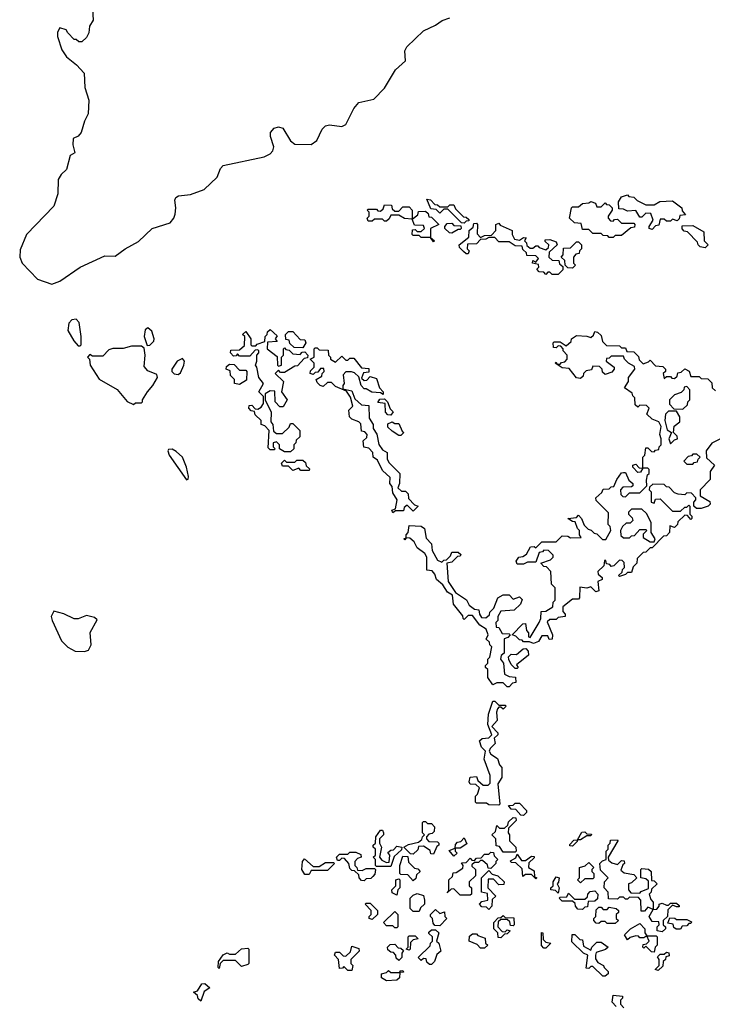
# Model space of a CAD drawing. Extents: x 2528705 to 2678277, y 911730 to 1023331.
# Tile 195 of 241: x 2642288 to 2645680, y 942675 to 947497. Entities that reach past the tile are written whole.
import ezdxf

# ---------------------------------------------------------------- set-up
doc = ezdxf.new("R2010")
doc.units = 0

msp = doc.modelspace()

# ---------------------------------------------------------------- linework, layer by layer
at = {"layer": '0CON20XD'}
for points in [[(2642642.5, 947575), (2642647.5, 947495), (2642630, 947465), (2642627, 947433), (2642615, 947410), (2642591.7, 947388.3), (2642578.3, 947388.3), (2642565, 947400), (2642555, 947400), (2642523.3, 947433.3), (2642515, 947447.5), (2642485, 947457.5), (2642473.6, 947436.4), (2642473.3, 947415), (2642495, 947350), (2642517.5, 947315), (2642566.4, 947276.4), (2642603.3, 947235), (2642607.5, 947165), (2642627, 947103), (2642623, 947037), (2642605, 947000), (2642590, 946945), (2642575, 946926.7), (2642550, 946915), (2642548.8, 946885), (2642557.5, 946845), (2642535, 946832.5), (2642516.7, 946763.3), (2642490.7, 946739.3), (2642475.8, 946715), (2642475.5, 946645), (2642455.3, 946584.7), (2642321.8, 946445), (2642290.2, 946369.8), (2642288.2, 946335), (2642301.1, 946305), (2642375, 946226.9), (2642445, 946202.5), (2642485, 946217.1), (2642585, 946286), (2642705, 946340.8), (2642755, 946338.8), (2642804.4, 946375.6), (2642869.3, 946410.7), (2642936.2, 946475), (2643025, 946501.9), (2643043.6, 946525), (2643050, 946545), (2643053.4, 946575), (2643047.2, 946612.8), (2643053.5, 946626.5), (2643065.7, 946634.3), (2643125, 946640.5), (2643190.8, 946665), (2643255, 946726.5), (2643270.9, 946769.1), (2643285, 946783.5), (2643485, 946825.5), (2643515, 946840.5), (2643527.9, 946855), (2643533.2, 946875), (2643516, 946925), (2643515.9, 946944.1), (2643534.5, 946965.5), (2643555, 946973.2), (2643576.3, 946966.3), (2643615, 946904.4), (2643635, 946887.5), (2643715, 946886.2), (2643743.5, 946905), (2643769.5, 946960.5), (2643785, 946976.9), (2643805, 946982.5), (2643865, 946974.4), (2643885, 946984.3), (2643925, 947062), (2643948.3, 947091.7), (2644021.7, 947108.3), (2644075, 947162.2), (2644128, 947252), (2644176.9, 947295), (2644174.3, 947345), (2644184.2, 947365), (2644265, 947443.3), (2644325, 947470), (2644356.4, 947493.6), (2644395, 947506.9)], [(2644465, 946500), (2644451.7, 946501.7), (2644385, 946570), (2644365, 946570), (2644345, 946550), (2644328.3, 946568.3), (2644301.7, 946571.7), (2644281.7, 946618.3), (2644300, 946615), (2644321.7, 946591.7), (2644335, 946590), (2644345, 946580), (2644385, 946580), (2644395, 946590), (2644415, 946590), (2644421.7, 946571.7), (2644461.7, 946531.7), (2644475, 946530), (2644488.3, 946518.3), (2644488.3, 946511.7), (2644475, 946510), (2644465, 946500)], [(2645385, 946470), (2645370, 946475), (2645370, 946485), (2645390, 946515), (2645378.3, 946548.3), (2645355, 946550), (2645335, 946530), (2645325, 946530), (2645305, 946562.5), (2645265, 946560), (2645245, 946570), (2645221.7, 946571.7), (2645220, 946605), (2645235, 946630), (2645265, 946640), (2645271.7, 946631.7), (2645295, 946627.5), (2645311.7, 946611.7), (2645355, 946590), (2645395, 946590), (2645423.6, 946606.4), (2645485, 946610), (2645530, 946575), (2645531.7, 946561.7), (2645548.3, 946541.7), (2645521.7, 946538.3), (2645518.3, 946521.7), (2645507.5, 946512.5), (2645485, 946520), (2645475, 946510), (2645455, 946510), (2645445, 946520), (2645425, 946520), (2645418.3, 946491.7), (2645401.7, 946488.3), (2645385, 946470)], [(2644315, 946410), (2644300, 946430), (2644255, 946430), (2644245, 946440), (2644215, 946440), (2644210, 946445), (2644211.7, 946468.3), (2644225, 946470), (2644235, 946460), (2644255, 946460), (2644270, 946475), (2644265, 946490), (2644221.7, 946491.7), (2644210, 946520), (2644173, 946523), (2644145, 946540), (2644105, 946540), (2644098.3, 946521.7), (2644085, 946510), (2644075, 946510), (2644065, 946520), (2644025, 946520), (2644015, 946510), (2643995, 946510), (2643990, 946525), (2644000, 946535), (2644000, 946555), (2643990, 946565), (2643995, 946570), (2644035, 946570), (2644041.7, 946561.7), (2644055, 946560), (2644068.3, 946571.7), (2644075, 946590), (2644108.3, 946588.3), (2644111.7, 946571.7), (2644125, 946560), (2644145, 946560), (2644165, 946580), (2644195, 946580), (2644210, 946565), (2644210, 946520), (2644238.3, 946541.7), (2644241.7, 946558.3), (2644275, 946560), (2644288.3, 946548.3), (2644291.7, 946531.7), (2644305, 946530), (2644340, 946495), (2644300, 946475), (2644300, 946430), (2644320, 946415), (2644315, 946410)], [(2645195, 946430), (2645175, 946430), (2645168.3, 946438.3), (2645145, 946440), (2645135, 946450), (2645095, 946450), (2645075, 946470), (2645045, 946470), (2645038.3, 946498.3), (2645005, 946502.5), (2644980, 946525), (2644990, 946575), (2644995, 946580), (2645025, 946580), (2645045, 946597.5), (2645075, 946600), (2645085, 946607.5), (2645108.3, 946598.3), (2645115, 946580), (2645135, 946580), (2645155, 946600), (2645161.7, 946591.7), (2645175, 946590), (2645190, 946575), (2645190, 946565), (2645170, 946535), (2645170, 946525), (2645181.7, 946511.7), (2645195, 946510), (2645201.7, 946518.3), (2645215, 946520), (2645235, 946500), (2645295, 946500), (2645300, 946495), (2645298.3, 946481.7), (2645281.7, 946478.3), (2645235, 946440), (2645205, 946440), (2645195, 946430)], [(2644405, 946452.5), (2644393, 946453), (2644370, 946475), (2644370, 946485), (2644381.7, 946498.3), (2644405, 946500), (2644415, 946490), (2644448.3, 946488.3), (2644450, 946475), (2644445, 946470), (2644435, 946470), (2644405, 946452.5)], [(2644925, 946250), (2644895, 946250), (2644885, 946260), (2644875, 946260), (2644865, 946250), (2644855, 946260), (2644831.7, 946261.7), (2644820, 946275), (2644830, 946285), (2644828.3, 946298.3), (2644800, 946305), (2644801.7, 946318.3), (2644815, 946310), (2644828.3, 946328.3), (2644815, 946340), (2644771.7, 946341.7), (2644770, 946355), (2644751.7, 946371.7), (2644748.3, 946388.3), (2644715, 946390), (2644685, 946410), (2644635, 946410), (2644615, 946430), (2644585, 946430), (2644571.7, 946421.7), (2644545, 946420), (2644525, 946400), (2644481.7, 946398.3), (2644480, 946375), (2644490, 946365), (2644485, 946350), (2644475, 946350), (2644461.7, 946361.7), (2644441.7, 946381.7), (2644440, 946395), (2644488.3, 946431.7), (2644490, 946465), (2644508.3, 946481.7), (2644511.7, 946498.3), (2644525, 946500), (2644530, 946495), (2644528.3, 946448.3), (2644545, 946430), (2644565, 946440), (2644598.3, 946441.7), (2644620, 946465), (2644620, 946495), (2644635, 946500), (2644641.7, 946491.7), (2644700, 946465), (2644700, 946445), (2644711.7, 946421.7), (2644735, 946417.5), (2644755, 946430), (2644768.3, 946428.3), (2644760, 946415), (2644770, 946405), (2644771.7, 946391.7), (2644788.3, 946378.3), (2644801.7, 946378.3), (2644815, 946390), (2644825, 946390), (2644831.7, 946381.7), (2644865, 946370), (2644878.3, 946381.7), (2644880, 946395), (2644861.7, 946411.7), (2644861.7, 946418.3), (2644885, 946420), (2644915, 946410), (2644920, 946395), (2644881.7, 946358.3), (2644880, 946335), (2644895, 946320), (2644928.3, 946318.3), (2644931.7, 946301.7), (2644948.3, 946288.3), (2644948.3, 946271.7), (2644925, 946250)], [(2645645, 946380), (2645620, 946385), (2645610, 946395), (2645608.3, 946408.3), (2645558.3, 946458.3), (2645541.7, 946461.7), (2645533, 946473), (2645532.5, 946487.5), (2645585, 946490), (2645638.3, 946458.3), (2645640, 946415), (2645660, 946395), (2645645, 946380)], [(2644995, 946280), (2644971.7, 946281.7), (2644960, 946295), (2644958.3, 946318.3), (2644940, 946335), (2644950, 946345), (2644951.7, 946378.3), (2644985, 946380), (2645015, 946410), (2645025, 946410), (2645040, 946395), (2645040, 946375), (2645030, 946365), (2645028.3, 946351.7), (2645011.7, 946348.3), (2645000, 946335), (2645000, 946305), (2645010, 946295), (2644995, 946280)], [(2642585, 945900), (2642590, 945905), (2642590, 945945), (2642580, 946015), (2642565, 946030), (2642543, 946027), (2642528.3, 946011.7), (2642523.3, 945975), (2642552.5, 945925), (2642575, 945900), (2642585, 945900)], [(2642911.7, 945901.7), (2642925, 945902.5), (2642945, 945922.5), (2642946, 945935), (2642935, 945972.5), (2642915, 945987.5), (2642902.3, 945977.7), (2642897.1, 945945), (2642911.7, 945901.7)], [(2643615, 945380), (2643585, 945380), (2643560, 945395), (2643560, 945415), (2643545, 945430), (2643530, 945425), (2643530, 945405), (2643540, 945395), (2643535, 945390), (2643515, 945390), (2643505, 945400), (2643510, 945485), (2643488.3, 945508.3), (2643470, 945515), (2643470, 945535), (2643441.7, 945561.7), (2643438.3, 945578.3), (2643421.7, 945581.7), (2643410, 945595), (2643411.7, 945608.3), (2643425, 945610), (2643441.7, 945591.7), (2643455, 945590), (2643470, 945600), (2643481.7, 945618.3), (2643481.7, 945651.7), (2643460, 945675), (2643482.5, 945715), (2643460, 945745), (2643450, 945795), (2643442.5, 945805), (2643450, 945825), (2643450, 945855), (2643460, 945865), (2643460, 945875), (2643455, 945880), (2643441.7, 945878.3), (2643415, 945850), (2643365, 945850), (2643355, 945860), (2643348.3, 945851.7), (2643335, 945850), (2643320, 945865), (2643321.7, 945878.3), (2643365, 945880), (2643388.3, 945901.7), (2643390, 945945), (2643380, 945955), (2643395, 945970), (2643420, 945935), (2643420, 945905), (2643425, 945900), (2643445, 945900), (2643451.7, 945908.3), (2643488.3, 945921.7), (2643490, 945945), (2643500, 945955), (2643501.7, 945968.3), (2643515, 945980), (2643548.3, 945948.3), (2643540, 945935), (2643548.3, 945921.7), (2643501.7, 945918.3), (2643500, 945885), (2643548.3, 945848.3), (2643550, 945805), (2643555, 945800), (2643570, 945805), (2643570, 945845), (2643580, 945855), (2643580, 945885), (2643585, 945890), (2643591.7, 945881.7), (2643608.3, 945878.3), (2643625, 945860), (2643661.7, 945858.3), (2643671.7, 945868.3), (2643685, 945870), (2643700, 945855), (2643698.3, 945841.7), (2643681.7, 945838.3), (2643648.3, 945801.7), (2643635, 945800), (2643585, 945770), (2643565, 945770), (2643555, 945780), (2643540, 945765), (2643580, 945725), (2643570, 945675), (2643597.5, 945635), (2643578.3, 945601.7), (2643561.7, 945601.7), (2643540, 945625), (2643538.3, 945678.3), (2643515, 945680), (2643490, 945665), (2643490, 945635), (2643520, 945575), (2643518.3, 945528.3), (2643527.5, 945515), (2643531.7, 945481.7), (2643545, 945470), (2643575, 945470), (2643608.3, 945501.7), (2643615, 945520), (2643625, 945520), (2643660, 945485), (2643660, 945455), (2643641.7, 945438.3), (2643640, 945425), (2643630, 945415), (2643630, 945395), (2643615, 945380)], [(2643675, 945890), (2643631.7, 945891.7), (2643611.7, 945911.7), (2643608.3, 945928.3), (2643591.7, 945931.7), (2643590, 945955), (2643605, 945970), (2643625, 945970), (2643661.7, 945931.7), (2643685, 945930), (2643690, 945915), (2643675, 945890)], [(2644805, 944442.5), (2644785, 944450), (2644755, 944450), (2644748.3, 944458.3), (2644735, 944460), (2644718.3, 944478.3), (2644700, 944485), (2644751.7, 944538.3), (2644765, 944540), (2644770, 944505), (2644780, 944495), (2644780, 944475), (2644788.3, 944471.7), (2644832.5, 944545), (2644840, 944565), (2644841.7, 944598.3), (2644865, 944600), (2644898.3, 944621.7), (2644900, 944645), (2644910, 944655), (2644910, 944715), (2644893, 944733), (2644890, 944795), (2644868.3, 944818.3), (2644855, 944820), (2644840, 944835), (2644888.3, 944851.7), (2644900, 944865), (2644900, 944875), (2644878.3, 944898.3), (2644855, 944900), (2644848.3, 944891.7), (2644831.7, 944888.3), (2644815, 944840), (2644775, 944840), (2644755, 944830), (2644725, 944830), (2644720, 944845), (2644732.5, 944865), (2644751.7, 944868.3), (2644770, 944880), (2644790, 944915), (2644807.5, 944917.5), (2644815, 944910), (2644845, 944940), (2644915, 944940), (2644945, 944970), (2644971.7, 944968.3), (2644985, 944960), (2645038.3, 944961.7), (2645030, 944975), (2645030, 944995), (2645020, 945005), (2645008.3, 945038.3), (2644995, 945040), (2644972.5, 945055), (2645015, 945060), (2645025, 945070), (2645040, 945055), (2645051.7, 945021.7), (2645071.7, 945001.7), (2645087, 944997), (2645101.7, 944981.7), (2645115, 944980), (2645141.7, 944951.7), (2645158.3, 944951.7), (2645182.5, 944995), (2645180, 945015), (2645170, 945025), (2645171.7, 945081.7), (2645111.7, 945141.7), (2645110, 945155), (2645138.3, 945181.7), (2645145, 945197.5), (2645175, 945200), (2645185, 945210), (2645198.3, 945211.7), (2645212.5, 945245), (2645235, 945277.5), (2645245, 945280), (2645255, 945280), (2645271.7, 945241.7), (2645290, 945225), (2645290, 945215), (2645285, 945210), (2645241.7, 945208.3), (2645230, 945195), (2645231.7, 945171.7), (2645241.7, 945161.7), (2645255, 945160), (2645275, 945180), (2645325, 945180), (2645360, 945215), (2645358.3, 945241.7), (2645362.5, 945267.5), (2645370, 945275), (2645370, 945295), (2645365, 945300), (2645340, 945300), (2645328.3, 945281.7), (2645315, 945280), (2645290, 945305), (2645290, 945315), (2645305, 945320), (2645321.7, 945301.7), (2645335, 945300), (2645340, 945300), (2645340, 945355), (2645350, 945365), (2645355, 945400), (2645365, 945400), (2645381.7, 945381.7), (2645395, 945380), (2645401.7, 945388.3), (2645418.3, 945391.7), (2645420, 945405), (2645430, 945415), (2645430, 945445), (2645422.5, 945465), (2645430, 945505), (2645418.3, 945528.3), (2645385, 945540), (2645360, 945565), (2645370, 945595), (2645358.3, 945608.3), (2645325, 945610), (2645315, 945600), (2645301.7, 945611.7), (2645300, 945645), (2645290, 945655), (2645288.3, 945668.3), (2645250, 945695), (2645270, 945725), (2645270, 945745), (2645300, 945785), (2645298.3, 945798.3), (2645270, 945815), (2645250, 945835), (2645245, 945850), (2645185, 945850), (2645175, 945840), (2645161.7, 945838.3), (2645160, 945825), (2645200, 945795), (2645200, 945785), (2645188.3, 945771.7), (2645155, 945760), (2645141.7, 945771.7), (2645140, 945785), (2645128.3, 945798.3), (2645095, 945800), (2645088.3, 945781.7), (2645061.7, 945778.3), (2645050, 945765), (2645048.3, 945751.7), (2645035, 945740), (2645015, 945742.5), (2644978.3, 945788.3), (2644945, 945792.5), (2644910, 945815), (2644915, 945820), (2644920, 945810), (2644935, 945810), (2644941.7, 945818.3), (2644958.3, 945821.7), (2644970, 945835), (2644970, 945855), (2644950, 945875), (2644950, 945885), (2644938.3, 945898.3), (2644925, 945900), (2644915, 945890), (2644901.7, 945891.7), (2644900, 945915), (2644905, 945920), (2644935, 945920), (2644965, 945900), (2644988.3, 945921.7), (2644990, 945935), (2645015, 945950), (2645065, 945947.5), (2645085, 945940), (2645098.3, 945951.7), (2645105, 945970), (2645117, 945967), (2645135, 945950), (2645141.7, 945921.7), (2645161.7, 945901.7), (2645225, 945900), (2645235, 945890), (2645255, 945890), (2645261.7, 945871.7), (2645295, 945870), (2645318.3, 945848.3), (2645321.7, 945831.7), (2645341.7, 945811.7), (2645368.3, 945821.7), (2645375, 945830), (2645401.7, 945801.7), (2645438.3, 945798.3), (2645450, 945785), (2645450, 945775), (2645440, 945765), (2645445, 945740), (2645455, 945750), (2645475, 945750), (2645481.7, 945741.7), (2645495, 945740), (2645508.3, 945751.7), (2645511.7, 945768.3), (2645528.3, 945771.7), (2645545, 945787.5), (2645566.4, 945776.4), (2645575, 945750), (2645615, 945750), (2645625, 945740), (2645658.3, 945738.3), (2645678.3, 945718.3), (2645680, 945695), (2645695, 945680)], [(2642845, 945612.5), (2642855, 945620), (2642885, 945620), (2642890, 945625), (2642890, 945635), (2642913.3, 945675), (2642940, 945705), (2642962.5, 945745), (2642960, 945760), (2642915, 945777.5), (2642898.3, 945798.3), (2642902.5, 945855), (2642898.3, 945888.3), (2642885, 945897.5), (2642835, 945897.5), (2642795, 945887.5), (2642745, 945887.5), (2642725, 945880), (2642695, 945850), (2642645, 945850), (2642631.7, 945858.3), (2642620, 945845), (2642630, 945835), (2642632.5, 945805), (2642677, 945737), (2642765, 945686.7), (2642815, 945627.5), (2642845, 945612.5)], [(2644115, 945082.5), (2644110, 945095), (2644128.3, 945101.7), (2644137.5, 945145), (2644115, 945180), (2644111.7, 945211.7), (2644100, 945225), (2644102.5, 945255), (2644065, 945290), (2644040, 945340), (2644020, 945355), (2644018.3, 945378.3), (2643998.3, 945398.3), (2643973, 945403), (2643970, 945435), (2643988.3, 945451.7), (2643990, 945465), (2643978.3, 945478.3), (2643961.7, 945481.7), (2643958.3, 945518.3), (2643948.3, 945528.3), (2643915, 945540), (2643903, 945553), (2643900, 945585), (2643920, 945605), (2643908.3, 945648.3), (2643888.3, 945678.3), (2643835, 945700), (2643815, 945720), (2643795, 945720), (2643775, 945700), (2643760, 945705), (2643745, 945720), (2643740, 945735), (2643768.3, 945751.7), (2643770, 945765), (2643780, 945775), (2643778.3, 945788.3), (2643761.7, 945788.3), (2643748.3, 945771.7), (2643735, 945770), (2643725, 945760), (2643710, 945765), (2643713, 945777), (2643730, 945795), (2643730, 945815), (2643710, 945835), (2643730, 945845), (2643730, 945885), (2643735, 945890), (2643745, 945890), (2643755, 945880), (2643798.3, 945878.3), (2643800, 945855), (2643810, 945845), (2643810, 945835), (2643835, 945820), (2643865, 945850), (2643885, 945830), (2643895, 945830), (2643905, 945840), (2643925, 945840), (2643961.7, 945791.7), (2643998.3, 945788.3), (2643998.3, 945771.7), (2643971.7, 945768.3), (2643961.7, 945741.7), (2643975, 945730), (2643988.3, 945731.7), (2644005, 945750), (2644035, 945740), (2644050, 945695), (2644067.5, 945675), (2644068.3, 945661.7), (2644055, 945670), (2644013, 945673), (2643985, 945690), (2643975, 945690), (2643960, 945705), (2643948.3, 945748.3), (2643928.3, 945768.3), (2643913, 945773), (2643885, 945772.5), (2643871.7, 945758.3), (2643877.5, 945715), (2643870, 945705), (2643870, 945690), (2643915, 945680), (2643930, 945640), (2643961.7, 945611.7), (2643998.3, 945608.3), (2644000, 945545), (2644020, 945515), (2644020, 945495), (2644037, 945467), (2644046.4, 945416.4), (2644065, 945390), (2644087.5, 945377.5), (2644087.5, 945345), (2644097, 945327), (2644150, 945275), (2644147.5, 945225), (2644140, 945205), (2644158.3, 945188.3), (2644178.3, 945188.3), (2644190, 945175), (2644191.7, 945151.7), (2644221.7, 945121.7), (2644240, 945115), (2644215, 945090), (2644185, 945120), (2644171.7, 945108.3), (2644168.3, 945091.7), (2644128.3, 945091.7), (2644115, 945082.5)], [(2643065, 945760), (2643075, 945767.5), (2643092.5, 945805), (2643095.6, 945825.6), (2643085, 945838), (2643058.8, 945825), (2643032.5, 945785), (2643033.3, 945775), (2643045, 945763.3), (2643065, 945760)], [(2643365, 945710), (2643340, 945715), (2643340, 945735), (2643320, 945755), (2643318.3, 945778.3), (2643300, 945785), (2643301.7, 945798.3), (2643315, 945810), (2643338.3, 945808.3), (2643365, 945780), (2643395, 945780), (2643400, 945775), (2643398.3, 945731.7), (2643365, 945710)], [(2645535, 945590), (2645558.3, 945611.7), (2645560, 945625), (2645570, 945635), (2645570, 945685), (2645555, 945700), (2645541.7, 945698.3), (2645540, 945685), (2645528.3, 945671.7), (2645495, 945660), (2645470, 945635), (2645470, 945615), (2645491.7, 945591.7), (2645535, 945590)], [(2644105, 945560), (2644091.7, 945561.7), (2644080, 945575), (2644078.3, 945618.3), (2644041.7, 945621.7), (2644051.7, 945638.3), (2644075, 945640), (2644090, 945625), (2644101.7, 945591.7), (2644116.4, 945576.4), (2644105, 945560)], [(2645475, 945420), (2645495, 945440), (2645510, 945445), (2645508.3, 945458.3), (2645490, 945475), (2645493, 945507), (2645521.7, 945528.3), (2645521.7, 945551.7), (2645505, 945580), (2645465, 945580), (2645450, 945565), (2645447.5, 945535), (2645458.3, 945488.3), (2645480, 945475), (2645467.5, 945445), (2645475, 945420)], [(2644155, 945460), (2644145, 945460), (2644111.7, 945481.7), (2644091.7, 945501.7), (2644091.7, 945518.3), (2644112.5, 945527.5), (2644125, 945520), (2644145, 945520), (2644161.7, 945481.7), (2644170, 945475), (2644155, 945460)], [(2645720, 945445), (2645677, 945423), (2645650, 945385), (2645651.7, 945351.7), (2645690, 945315), (2645670, 945285), (2645670, 945245), (2645620, 945195), (2645620, 945165), (2645668.3, 945138.3), (2645670, 945125), (2645660, 945115), (2645625, 945102.5), (2645603, 945103), (2645590, 945115), (2645590, 945135), (2645600, 945145), (2645600, 945155), (2645578.3, 945178.3), (2645555, 945180), (2645545, 945170), (2645513, 945173), (2645495, 945180), (2645468.3, 945208.3), (2645455, 945210), (2645445, 945220), (2645388.3, 945221.7), (2645371.7, 945208.3), (2645370, 945195), (2645380, 945185), (2645380, 945135)], [(2643105, 945244), (2643113.3, 945246.7), (2643115, 945260), (2643105.6, 945305), (2643086, 945355), (2643055, 945382.5), (2643035, 945393.3), (2643017.5, 945392.5), (2643013.3, 945385), (2643020, 945365), (2643105, 945244)], [(2645585, 945320), (2645591.7, 945328.3), (2645608.3, 945331.7), (2645610, 945345), (2645620, 945355), (2645605, 945370), (2645585, 945370), (2645578.3, 945361.7), (2645561.7, 945358.3), (2645540, 945335), (2645555, 945320), (2645585, 945320)], [(2643705, 945290), (2643665, 945290), (2643655, 945300), (2643625, 945290), (2643605, 945310), (2643575, 945310), (2643570, 945325), (2643585, 945340), (2643595, 945330), (2643635, 945330), (2643645, 945340), (2643675, 945340), (2643688.3, 945328.3), (2643691.7, 945311.7), (2643707, 945297), (2643705, 945290)], [(2645380, 945135), (2645395, 945130), (2645401.7, 945148.3), (2645425, 945150), (2645485, 945090), (2645525, 945090), (2645545, 945110), (2645555, 945110), (2645565, 945120), (2645570, 945115), (2645570, 945075), (2645580, 945065), (2645580, 945055), (2645575, 945050), (2645558.3, 945068.3), (2645545, 945070), (2645511.7, 945038.3), (2645510, 945025), (2645495, 945010), (2645471.7, 945018.3), (2645470, 944985), (2645455, 944970), (2645441.7, 944968.3), (2645385, 944910), (2645375, 944910), (2645355, 944890), (2645341.7, 944888.3), (2645311.7, 944858.3), (2645310, 944835), (2645291.7, 944818.3), (2645285, 944790), (2645265, 944790), (2645255, 944780), (2645225, 944770), (2645220, 944775), (2645238.3, 944791.7), (2645240, 944805), (2645250, 944815), (2645248.3, 944838.3), (2645238.3, 944848.3), (2645225, 944850), (2645198.3, 944821.7), (2645185, 944820), (2645178.3, 944828.3), (2645161.7, 944831.7), (2645158.3, 944848.3), (2645151.7, 944848.3), (2645148.3, 944821.7), (2645120, 944795), (2645121.7, 944781.7), (2645140, 944765), (2645140, 944755), (2645120, 944745), (2645125, 944700), (2645110, 944695), (2645085, 944720), (2645065, 944712.5), (2645031.7, 944718.3), (2645030, 944665), (2645025, 944660), (2644995, 944660), (2644948.3, 944621.7), (2644948.3, 944598.3), (2644960, 944585), (2644960, 944575), (2644925, 944570), (2644915, 944560), (2644885, 944560), (2644871.7, 944548.3), (2644897.5, 944485), (2644895, 944462.5), (2644881.7, 944461.7), (2644875, 944480), (2644845, 944480), (2644828.3, 944451.7), (2644805, 944442.5)], [(2645395, 944940), (2645400, 944955), (2645380, 944985), (2645380, 945035), (2645358.3, 945078.3), (2645335, 945100), (2645285, 945100), (2645270, 945085), (2645270, 945075), (2645288.3, 945058.3), (2645290, 945045), (2645278.3, 945031.7), (2645258.3, 945031.7), (2645240, 945015), (2645230, 944995), (2645231.7, 944971.7), (2645245, 944960), (2645275, 944960), (2645285, 944970), (2645298.3, 944971.7), (2645325, 945000), (2645355, 945000), (2645360, 944995), (2645341.7, 944978.3), (2645341.7, 944961.7), (2645375, 944940), (2645395, 944940)], [(2644685, 944230), (2644675, 944230), (2644655, 944250), (2644625, 944250), (2644605, 944240), (2644580, 944275), (2644580, 944315), (2644570, 944325), (2644570, 944335), (2644580, 944345), (2644580, 944365), (2644590, 944375), (2644600, 944425), (2644590, 944435), (2644588.3, 944448.3), (2644573, 944463), (2644582.5, 944485), (2644572.5, 944512.5), (2644541.7, 944531.7), (2644505, 944580), (2644485, 944580), (2644465, 944560), (2644460, 944565), (2644458.3, 944578.3), (2644412.5, 944635), (2644408.3, 944678.3), (2644383.6, 944693.6), (2644360, 944730), (2644330, 944755), (2644321.7, 944781.7), (2644308.3, 944798.3), (2644281.7, 944801.7), (2644282.5, 944865), (2644272.5, 944882.5), (2644235, 944910), (2644220, 944940), (2644198.3, 944958.3), (2644180, 944960), (2644175, 944950), (2644170, 944955), (2644180, 944960), (2644180, 944975), (2644190, 944985), (2644195, 945020), (2644255, 945017.5), (2644270, 945005), (2644278.3, 944958.3), (2644305, 944930), (2644308.3, 944898.3), (2644335, 944850), (2644355, 944840), (2644365, 944850), (2644378.3, 944851.7), (2644398.3, 944871.7), (2644405, 944890), (2644435, 944890), (2644448.3, 944878.3), (2644445, 944870), (2644431.7, 944868.3), (2644405, 944840), (2644380, 944835), (2644386.2, 944746.2), (2644421.7, 944691.7), (2644476.4, 944656.4), (2644490, 944630), (2644515, 944610), (2644536.4, 944606.4), (2644540, 944585), (2644550, 944570), (2644571.7, 944568.3), (2644588.3, 944581.7), (2644590, 944595), (2644610, 944615), (2644630, 944665), (2644655, 944680), (2644685, 944680), (2644705, 944660), (2644735, 944670), (2644748.3, 944658.3), (2644740, 944635), (2644710, 944605), (2644645, 944600), (2644630, 944575), (2644630, 944555), (2644620, 944545), (2644621.7, 944521.7), (2644635, 944520), (2644651.7, 944491.7), (2644685, 944490), (2644690, 944485), (2644678.3, 944471.7), (2644660, 944465), (2644660, 944395), (2644646.4, 944383.6), (2644643.3, 944365), (2644657.5, 944345), (2644661.7, 944291.7), (2644685, 944280), (2644717, 944277), (2644718.3, 944251.7), (2644701.7, 944248.3), (2644685, 944230)], [(2642605, 944402.5), (2642625, 944410), (2642637.5, 944435), (2642633.6, 944496.4), (2642668.3, 944558.3), (2642655, 944570), (2642615, 944580), (2642575, 944563.3), (2642555, 944562.5), (2642505, 944587.5), (2642455, 944600), (2642442.5, 944575), (2642447.5, 944555), (2642492.5, 944455), (2642523.9, 944423.9), (2642560, 944405), (2642605, 944402.5)], [(2644725, 944320), (2644715, 944320), (2644695, 944340), (2644683, 944363), (2644682.5, 944377.5), (2644695, 944390), (2644721.7, 944388.3), (2644753.3, 944416.7), (2644767, 944417), (2644777.5, 944405), (2644780, 944385), (2644721.7, 944338.3), (2644730, 944325), (2644725, 944320)], [(2644635, 943650), (2644585, 943652.5), (2644575, 943660), (2644525, 943660), (2644520, 943665), (2644520, 943695), (2644530, 943705), (2644540, 943735), (2644521.7, 943751.7), (2644495, 943752.5), (2644490, 943765), (2644495, 943787.5), (2644525, 943790), (2644531.7, 943771.7), (2644558.3, 943748.3), (2644581.7, 943748.3), (2644591.7, 943758.3), (2644592.5, 943795), (2644562.5, 943875), (2644570, 943915), (2644550, 943935), (2644540, 943965), (2644552.5, 943977.5), (2644585, 943980), (2644600, 943995), (2644580, 944045), (2644583.6, 944096.4), (2644605, 944160), (2644615, 944160), (2644635, 944140), (2644665, 944140), (2644670, 944135), (2644655, 944120), (2644645, 944130), (2644635, 944130), (2644628.3, 944121.7), (2644622.5, 944105), (2644626.7, 944065), (2644600, 944035), (2644630, 944005), (2644630, 943995), (2644611.7, 943978.3), (2644617, 943953), (2644591.7, 943928.3), (2644587.5, 943915), (2644595, 943900), (2644628.3, 943878.3), (2644638.3, 943848.3), (2644650, 943835), (2644650, 943785), (2644630, 943755), (2644640, 943655), (2644635, 943650)], [(2644755, 943600), (2644741.7, 943601.7), (2644718.3, 943628.3), (2644695, 943630), (2644681.7, 943648.3), (2644705, 943650), (2644715, 943660), (2644735, 943660), (2644770, 943625), (2644770, 943615), (2644755, 943600)], [(2644315, 943410), (2644301.7, 943411.7), (2644298.3, 943428.3), (2644265, 943450), (2644241.7, 943448.3), (2644238.3, 943431.7), (2644215, 943410), (2644201.7, 943411.7), (2644170, 943445), (2644193, 943457), (2644241.7, 943468.3), (2644258.3, 943481.7), (2644260, 943495), (2644270, 943505), (2644260, 943515), (2644260, 943565), (2644265, 943570), (2644275, 943570), (2644285, 943560), (2644305, 943560), (2644320, 943545), (2644318.3, 943521.7), (2644308.3, 943511.7), (2644291.7, 943508.3), (2644280, 943495), (2644280, 943485), (2644291.7, 943471.7), (2644335, 943470), (2644340, 943465), (2644340, 943455), (2644331.7, 943448.3), (2644315, 943410)], [(2644715, 943420), (2644655, 943420), (2644638.3, 943448.3), (2644621.7, 943451.7), (2644620, 943485), (2644600, 943505), (2644618.3, 943521.7), (2644625, 943550), (2644638.3, 943538.3), (2644661.7, 943538.3), (2644678.3, 943551.7), (2644681.7, 943568.3), (2644705, 943590), (2644718.3, 943588.3), (2644720, 943575), (2644681.7, 943538.3), (2644680, 943515), (2644687.5, 943505), (2644687.5, 943475), (2644717.5, 943445), (2644720, 943425), (2644715, 943420)], [(2644105, 943350), (2644035, 943350), (2644030, 943355), (2644030, 943385), (2644020, 943395), (2644030, 943405), (2644030, 943435), (2644020, 943445), (2644020, 943455), (2644030, 943465), (2644032.5, 943495), (2644055, 943527.5), (2644065, 943527.5), (2644070, 943515), (2644070, 943505), (2644050, 943485), (2644050, 943465), (2644060, 943445), (2644050, 943395), (2644061.7, 943381.7), (2644085, 943370), (2644098.3, 943371.7), (2644100, 943405), (2644091.7, 943418.3), (2644105, 943430), (2644118.3, 943431.7), (2644135, 943450), (2644160, 943445), (2644158.3, 943431.7), (2644121.7, 943398.3), (2644105, 943350)], [(2644415, 943400), (2644391.7, 943428.3), (2644420, 943440), (2644421.7, 943458.3), (2644431.7, 943468.3), (2644448.3, 943471.7), (2644465, 943490), (2644478.3, 943461.7), (2644445, 943440), (2644420, 943440), (2644420, 943425), (2644430, 943415), (2644415, 943400)], [(2644995, 943450), (2644981.7, 943451.7), (2644981.7, 943458.3), (2645001.7, 943478.3), (2645020, 943480), (2645041.7, 943518.3), (2645055, 943520), (2645065, 943510), (2645088.3, 943508.3), (2645085, 943500), (2645065, 943500), (2645035, 943480), (2645020, 943480), (2645018.3, 943471.7), (2644995, 943450)], [(2645435, 943030), (2645410, 943035), (2645410, 943055), (2645420, 943065), (2645418.3, 943078.3), (2645385, 943080), (2645370, 943105), (2645390, 943140), (2645365, 943150), (2645348.3, 943131.7), (2645331.7, 943131.7), (2645330, 943185), (2645318.3, 943198.3), (2645275, 943200), (2645265, 943190), (2645255, 943190), (2645245, 943200), (2645225, 943200), (2645215, 943190), (2645171.7, 943191.7), (2645170, 943225), (2645150, 943245), (2645152.5, 943275), (2645170, 943295), (2645131.7, 943331.7), (2645130, 943365), (2645141.7, 943378.3), (2645160, 943385), (2645160, 943425), (2645170, 943435), (2645170, 943455), (2645180, 943465), (2645181.7, 943478.3), (2645215, 943480), (2645217.5, 943475), (2645170, 943395), (2645171.7, 943381.7), (2645187.5, 943367.5), (2645215, 943360), (2645235, 943380), (2645248.3, 943378.3), (2645250, 943365), (2645241.7, 943358.3), (2645231.7, 943331.7), (2645248.3, 943318.3), (2645295, 943310), (2645310, 943295), (2645285, 943270), (2645270, 943265), (2645270, 943235), (2645281.7, 943221.7), (2645325, 943220), (2645331.7, 943228.3), (2645368.3, 943241.7), (2645368.3, 943278.3), (2645355, 943290), (2645330, 943295), (2645330, 943335), (2645335, 943340), (2645367, 943337), (2645380, 943325), (2645381.7, 943281.7), (2645395, 943280), (2645410, 943265), (2645381.7, 943238.3), (2645380, 943225), (2645370, 943215), (2645378.3, 943188.3), (2645390, 943175), (2645390, 943140), (2645408.3, 943141.7), (2645420, 943155), (2645420, 943165), (2645435, 943170), (2645455, 943160), (2645465, 943160), (2645475, 943170), (2645505, 943170), (2645518.3, 943158.3), (2645517.5, 943152.5), (2645505, 943152.5), (2645485, 943160), (2645461.7, 943138.3), (2645460, 943105), (2645440, 943085), (2645440, 943065), (2645450, 943055), (2645450, 943045), (2645435, 943030)], [(2643705, 943310), (2643685, 943310), (2643670, 943335), (2643672.5, 943375), (2643683, 943387), (2643725, 943350), (2643755, 943350), (2643785, 943370), (2643825, 943370), (2643830, 943365), (2643795, 943330), (2643715, 943330), (2643705, 943310)], [(2643975, 943280), (2643961.7, 943281.7), (2643950, 943295), (2643948.3, 943308.3), (2643928.3, 943328.3), (2643915, 943330), (2643905, 943340), (2643900, 943365), (2643878.3, 943388.3), (2643865, 943390), (2643855, 943380), (2643845, 943380), (2643840, 943395), (2643855, 943410), (2643895, 943410), (2643905, 943420), (2643935, 943420), (2643958.3, 943408.3), (2643960, 943395), (2643941.7, 943388.3), (2643930, 943375), (2643930, 943355), (2643940, 943345), (2643941.7, 943331.7), (2643965, 943330), (2643985, 943340), (2644025, 943340), (2644030, 943335), (2644027, 943313), (2644018.3, 943301.7), (2644008.3, 943291.7), (2643985, 943290), (2643975, 943280)], [(2644215, 943280), (2644188.3, 943308.3), (2644155, 943310), (2644150, 943315), (2644150, 943355), (2644165, 943400), (2644188.3, 943398.3), (2644191.7, 943371.7), (2644221.7, 943341.7), (2644238.3, 943338.3), (2644250, 943325), (2644231.7, 943308.3), (2644228.3, 943291.7), (2644215, 943280)], [(2644495, 943210), (2644445, 943210), (2644415, 943240), (2644401.7, 943238.3), (2644381.7, 943221.7), (2644390, 943230), (2644390, 943285), (2644408.3, 943301.7), (2644411.7, 943318.3), (2644425, 943320), (2644458.3, 943341.7), (2644460, 943355), (2644451.7, 943368.3), (2644475, 943370), (2644495, 943390), (2644501.7, 943381.7), (2644515, 943380), (2644525, 943390), (2644548.3, 943391.7), (2644565, 943410), (2644585, 943410), (2644595, 943420), (2644608.3, 943418.3), (2644611.7, 943401.7), (2644630, 943385), (2644620, 943375), (2644620, 943365), (2644595, 943340), (2644581.7, 943341.7), (2644578.3, 943358.3), (2644555, 943380), (2644545, 943380), (2644535, 943370), (2644515, 943370), (2644501.7, 943358.3), (2644501.7, 943351.7), (2644520, 943335), (2644520, 943305), (2644490, 943275), (2644490, 943255), (2644500, 943245), (2644500, 943215), (2644495, 943210)], [(2644815, 943290), (2644795, 943310), (2644765, 943310), (2644751.7, 943301.7), (2644748.3, 943338.3), (2644718.3, 943368.3), (2644695, 943370), (2644691.7, 943378.3), (2644718.3, 943391.7), (2644725, 943410), (2644745, 943380), (2644765, 943380), (2644795, 943400), (2644808.3, 943398.3), (2644808.3, 943391.7), (2644781.7, 943368.3), (2644780, 943345), (2644808.3, 943328.3), (2644810, 943300), (2644820, 943295), (2644815, 943290)], [(2644585, 943140), (2644575, 943150), (2644551.7, 943151.7), (2644540, 943165), (2644551.7, 943178.3), (2644580, 943185), (2644578.3, 943218.3), (2644550, 943225), (2644550, 943295), (2644585, 943330), (2644601.7, 943311.7), (2644630, 943305), (2644660, 943275), (2644658.3, 943261.7), (2644635, 943260), (2644608.3, 943288.3), (2644581.7, 943288.3), (2644580, 943245), (2644620, 943205), (2644601.7, 943188.3), (2644600, 943155), (2644585, 943140)], [(2645035, 943270), (2645020, 943285), (2645030, 943295), (2645030, 943345), (2645057, 943353), (2645075, 943370), (2645100, 943345), (2645090, 943335), (2645090, 943325), (2645100, 943315), (2645100, 943295), (2645095, 943290), (2645055, 943290), (2645035, 943270)], [(2644135, 943210), (2644111.7, 943221.7), (2644110, 943235), (2644130, 943255), (2644130, 943285), (2644145, 943290), (2644150, 943285), (2644150, 943245), (2644140, 943235), (2644135, 943210)], [(2644925, 943220), (2644911.7, 943231.7), (2644890, 943235), (2644890, 943245), (2644900, 943255), (2644900, 943275), (2644915, 943300), (2644930, 943295), (2644927, 943273), (2644920, 943265), (2644930, 943245), (2644925, 943220)], [(2644245, 943130), (2644215, 943130), (2644200, 943145), (2644200, 943195), (2644215, 943210), (2644235, 943217.5), (2644265, 943207.5), (2644270, 943185), (2644270, 943165), (2644251.7, 943148.3), (2644245, 943130)], [(2645045, 943140), (2645021.7, 943141.7), (2645010, 943155), (2645008.3, 943168.3), (2644995, 943180), (2644945, 943180), (2644930, 943195), (2644935, 943200), (2644968.3, 943201.7), (2644975, 943220), (2645005, 943190), (2645055, 943190), (2645068.3, 943201.7), (2645070, 943215), (2645081.7, 943228.3), (2645105, 943230), (2645120, 943215), (2645118.3, 943191.7), (2645105, 943180), (2645071.7, 943178.3), (2645068.3, 943151.7), (2645055, 943150), (2645045, 943140)], [(2644015, 943090), (2644000, 943095), (2644000, 943105), (2644010, 943115), (2644010, 943135), (2643980, 943165), (2643985, 943170), (2644005, 943170), (2644040, 943135), (2644040, 943115), (2644015, 943090)], [(2644345, 943060), (2644321.7, 943061.7), (2644313, 943073), (2644310, 943095), (2644300, 943105), (2644300, 943115), (2644325, 943140), (2644345, 943120), (2644368.3, 943128.3), (2644370, 943105), (2644380, 943095), (2644345, 943060)], [(2645205, 943070), (2645165, 943070), (2645155, 943080), (2645135, 943080), (2645125, 943070), (2645111.7, 943071.7), (2645100, 943085), (2645100, 943095), (2645110, 943105), (2645111.7, 943138.3), (2645125, 943150), (2645135, 943150), (2645145, 943140), (2645165, 943140), (2645175, 943150), (2645210, 943145), (2645220, 943135), (2645220, 943125), (2645210, 943115), (2645210, 943095), (2645220, 943085), (2645205, 943070)], [(2644135, 943050), (2644125, 943050), (2644115, 943060), (2644085, 943060), (2644070, 943075), (2644125, 943130), (2644140, 943115), (2644140, 943055), (2644135, 943050)], [(2644645, 943000), (2644631.7, 943001.7), (2644630, 943025), (2644610, 943045), (2644610, 943075), (2644631.7, 943098.3), (2644645, 943100), (2644655, 943110), (2644665, 943100), (2644708.3, 943098.3), (2644710, 943065), (2644705, 943060), (2644691.7, 943061.7), (2644688.3, 943078.3), (2644675, 943090), (2644645, 943090), (2644631.7, 943078.3), (2644630, 943055), (2644651.7, 943031.7), (2644665, 943030), (2644675, 943040), (2644690, 943035), (2644675, 943020), (2644661.7, 943018.3), (2644645, 943000)], [(2645525, 943042.5), (2645503, 943043), (2645491.7, 943051.7), (2645488.3, 943068.3), (2645461.7, 943071.7), (2645471.7, 943098.3), (2645497, 943097), (2645505, 943090), (2645555, 943090), (2645578.3, 943078.3), (2645575, 943070), (2645565, 943070), (2645555, 943060), (2645531.7, 943058.3), (2645525, 943042.5)], [(2644305, 942870), (2644295, 942870), (2644281.7, 942881.7), (2644278.3, 942898.3), (2644265, 942900), (2644255, 942890), (2644240, 942905), (2644298.3, 942961.7), (2644300, 942975), (2644310, 942985), (2644310, 943005), (2644291.7, 943021.7), (2644291.7, 943028.3), (2644305, 943040), (2644325, 943040), (2644340, 943025), (2644330, 942985), (2644340, 942975), (2644350, 942935), (2644331.7, 942918.3), (2644320, 942885), (2644305, 942870)], [(2645395, 942930), (2645381.7, 942931.7), (2645355, 942960), (2645345, 942950), (2645340, 942955), (2645341.7, 942968.3), (2645358.3, 942971.7), (2645370, 942985), (2645360, 943010), (2645345, 943000), (2645325, 943000), (2645318.3, 943008.3), (2645305, 943010), (2645278.3, 943001.7), (2645265, 942990), (2645250, 943015), (2645280, 943045), (2645325, 943070), (2645350, 943045), (2645350, 943025), (2645360, 943010), (2645405, 943010), (2645410, 943005), (2645410, 942965), (2645400, 942955), (2645395, 942930)], [(2644195, 942940), (2644180, 942945), (2644190, 942955), (2644190, 943005), (2644195, 943010), (2644225, 943010), (2644240, 942995), (2644215, 942990), (2644201.7, 942978.3), (2644200, 942945), (2644195, 942940)], [(2644565, 942950), (2644545, 942950), (2644528.3, 942968.3), (2644490, 942985), (2644491.7, 943008.3), (2644505, 943020), (2644525, 943020), (2644531.7, 943011.7), (2644568.3, 942998.3), (2644570, 942975), (2644580, 942965), (2644565, 942950)], [(2644865, 942950), (2644855, 942950), (2644843, 942963), (2644843, 943027), (2644850, 943025), (2644851.7, 942991.7), (2644865, 942980), (2644890, 942975), (2644865, 942950)], [(2645155, 942812.5), (2645143.6, 942813.6), (2645095, 942860), (2645085, 942860), (2645075, 942850), (2645061.7, 942851.7), (2645070, 942915), (2645050, 942925), (2644991.7, 942981.7), (2644993.6, 943016.4), (2645007, 943017), (2645031.7, 942991.7), (2645045, 942990), (2645050, 942960), (2645085, 942940), (2645090, 942955), (2645115, 942980), (2645135, 942980), (2645170, 942955), (2645157, 942943), (2645111.7, 942928.3), (2645107.5, 942915), (2645108.3, 942898.3), (2645120, 942880), (2645147.5, 942865), (2645150, 942855), (2645170, 942835), (2645170, 942825), (2645155, 942812.5)], [(2643265, 942850), (2643260, 942855), (2643262.5, 942885), (2643285, 942917.5), (2643305, 942927.5), (2643315, 942920), (2643345, 942920), (2643375, 942947.5), (2643405, 942950), (2643410, 942945), (2643410, 942875), (2643405, 942870), (2643375, 942860), (2643345, 942890), (2643285, 942890), (2643270, 942875), (2643265, 942850)], [(2643915, 942840), (2643895, 942840), (2643875, 942860), (2643868.3, 942851.7), (2643855, 942850), (2643850, 942895), (2643830, 942915), (2643835, 942930), (2643855, 942930), (2643871.7, 942911.7), (2643885, 942910), (2643908.3, 942931.7), (2643915, 942960), (2643948.3, 942948.3), (2643950, 942935), (2643910, 942895), (2643910, 942875), (2643920, 942865), (2643915, 942840)], [(2644145, 942890), (2644131.7, 942901.7), (2644130, 942915), (2644118.3, 942928.3), (2644105, 942930), (2644091.7, 942941.7), (2644090, 942955), (2644101.7, 942968.3), (2644125, 942970), (2644141.7, 942951.7), (2644155, 942950), (2644168.3, 942938.3), (2644160, 942925), (2644160, 942905), (2644145, 942890)], [(2645415, 942840), (2645400, 942845), (2645420, 942865), (2645420, 942895), (2645411.7, 942908.3), (2645425, 942920), (2645445, 942920), (2645455, 942930), (2645467, 942927), (2645468.3, 942911.7), (2645451.7, 942908.3), (2645450, 942895), (2645440, 942885), (2645438.3, 942861.7), (2645415, 942840)], [(2644085, 942790), (2644060, 942805), (2644060, 942825), (2644085, 942830), (2644095, 942840), (2644105, 942830), (2644150, 942830), (2644151.7, 942838.3), (2644165, 942840), (2644168.3, 942831.7), (2644150, 942830), (2644147.5, 942805), (2644135, 942792.5), (2644085, 942790)], [(2643175, 942690), (2643161.7, 942701.7), (2643158.3, 942718.3), (2643140, 942735), (2643158.3, 942741.7), (2643180, 942775), (2643195, 942777.5), (2643220, 942755), (2643191.7, 942738.3), (2643175, 942690)], [(2645210, 942665), (2645190, 942685), (2645195, 942720), (2645240, 942715), (2645240, 942705), (2645230, 942695), (2645230, 942675), (2645247.5, 942657.5)]]:
    msp.add_lwpolyline(points, dxfattribs=at)

doc.saveas('drawing.dxf')
